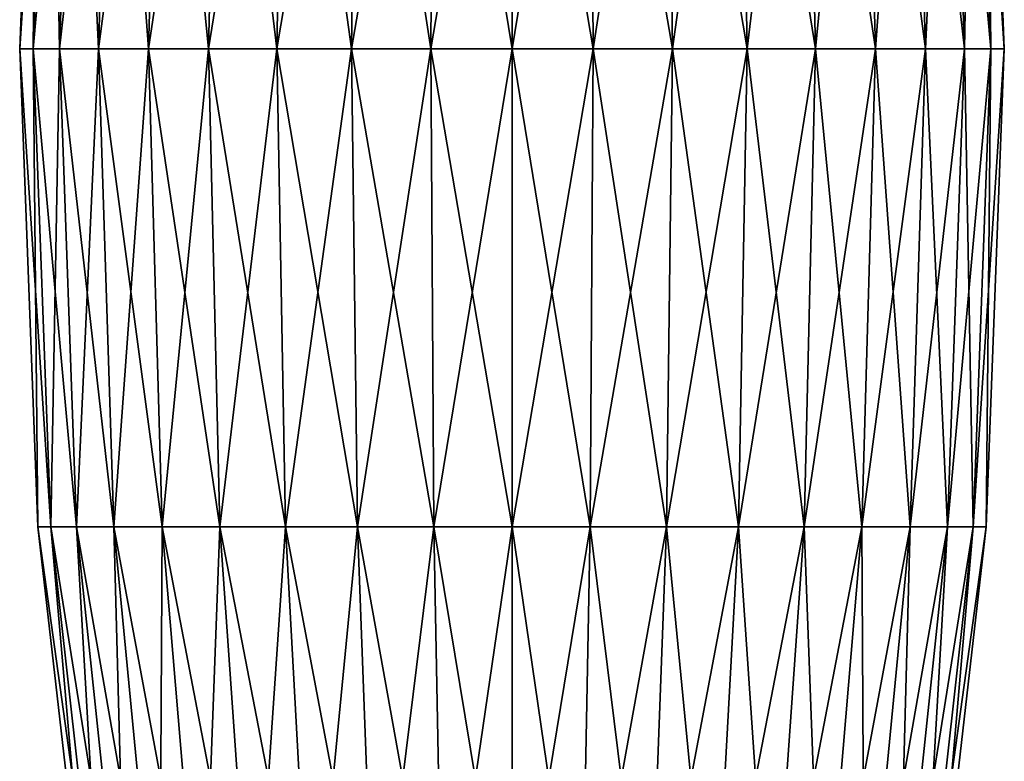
# Model space of a CAD drawing. Header units: millimetres. Extents: x -139 to 139, y -32 to 1264.
# Tile 202 of 256: x 38 to 69, y 722 to 746. Entities that reach past the tile are written whole.
import ezdxf

# ---------------------------------------------------------------- set-up
doc = ezdxf.new("R2010")
doc.units = ezdxf.units.MM
doc.header["$LTSCALE"] = 26.699852
doc.layers.add('325', color=7, linetype='CONTINUOUS')
doc.layers.add('328', color=7, linetype='CONTINUOUS')

msp = doc.modelspace()

# ---------------------------------------------------------------- linework, layer by layer
at = {"layer": '325', "color": 7, "linetype": 'CONTINUOUS'}
for points in [[(53.3, 744.77, 11.15), (55.876, 744.77, 10.937), (53.3, 759.901, 10.576), (53.3, 744.77, 11.15)], [(53.3, 759.901, 10.576), (55.876, 744.77, 10.937), (55.781, 759.901, 10.37), (53.3, 759.901, 10.576)], [(55.876, 744.77, -19.937), (53.3, 744.77, -20.15), (55.781, 759.901, -19.37), (55.876, 744.77, -19.937)], [(55.781, 759.901, -19.37), (53.3, 744.77, -20.15), (53.3, 759.901, -19.576), (55.781, 759.901, -19.37)], [(55.876, 744.77, 10.937), (58.382, 744.77, 10.302), (55.781, 759.901, 10.37), (55.876, 744.77, 10.937)], [(55.781, 759.901, 10.37), (58.382, 744.77, 10.302), (58.195, 759.901, 9.759), (55.781, 759.901, 10.37)], [(58.195, 759.901, -18.759), (55.876, 744.77, -19.937), (55.781, 759.901, -19.37), (58.195, 759.901, -18.759)], [(58.382, 744.77, -19.302), (55.876, 744.77, -19.937), (58.195, 759.901, -18.759), (58.382, 744.77, -19.302)], [(58.382, 744.77, 10.302), (60.749, 744.77, 9.264), (58.195, 759.901, 9.759), (58.382, 744.77, 10.302)], [(58.195, 759.901, 9.759), (60.749, 744.77, 9.264), (60.475, 759.901, 8.759), (58.195, 759.901, 9.759)], [(60.475, 759.901, -17.759), (58.382, 744.77, -19.302), (58.195, 759.901, -18.759), (60.475, 759.901, -17.759)], [(60.749, 744.77, -18.264), (58.382, 744.77, -19.302), (60.475, 759.901, -17.759), (60.749, 744.77, -18.264)], [(60.749, 744.77, 9.264), (62.912, 744.77, 7.85), (60.475, 759.901, 8.759), (60.749, 744.77, 9.264)], [(60.475, 759.901, 8.759), (62.912, 744.77, 7.85), (62.56, 759.901, 7.397), (60.475, 759.901, 8.759)], [(62.56, 759.901, -16.397), (60.749, 744.77, -18.264), (60.475, 759.901, -17.759), (62.56, 759.901, -16.397)], [(62.912, 744.77, -16.85), (60.749, 744.77, -18.264), (62.56, 759.901, -16.397), (62.912, 744.77, -16.85)], [(62.912, 744.77, 7.85), (64.814, 744.77, 6.099), (62.56, 759.901, 7.397), (62.912, 744.77, 7.85)], [(62.56, 759.901, 7.397), (64.814, 744.77, 6.099), (64.391, 759.901, 5.71), (62.56, 759.901, 7.397)], [(64.391, 759.901, -14.71), (62.912, 744.77, -16.85), (62.56, 759.901, -16.397), (64.391, 759.901, -14.71)], [(64.814, 744.77, -15.099), (62.912, 744.77, -16.85), (64.391, 759.901, -14.71), (64.814, 744.77, -15.099)], [(64.814, 744.77, 6.099), (66.402, 744.77, 4.06), (64.391, 759.901, 5.71), (64.814, 744.77, 6.099)], [(64.391, 759.901, 5.71), (66.402, 744.77, 4.06), (65.921, 759.901, 3.746), (64.391, 759.901, 5.71)], [(65.921, 759.901, -12.746), (64.814, 744.77, -15.099), (64.391, 759.901, -14.71), (65.921, 759.901, -12.746)], [(66.402, 744.77, -13.06), (64.814, 744.77, -15.099), (65.921, 759.901, -12.746), (66.402, 744.77, -13.06)], [(66.402, 744.77, 4.06), (67.632, 744.77, 1.787), (65.921, 759.901, 3.746), (66.402, 744.77, 4.06)], [(65.921, 759.901, 3.746), (67.632, 744.77, 1.787), (67.106, 759.901, 1.556), (65.921, 759.901, 3.746)], [(67.106, 759.901, -10.556), (66.402, 744.77, -13.06), (65.921, 759.901, -12.746), (67.106, 759.901, -10.556)], [(67.632, 744.77, -10.787), (66.402, 744.77, -13.06), (67.106, 759.901, -10.556), (67.632, 744.77, -10.787)], [(67.632, 744.77, 1.787), (68.471, 744.77, -0.658), (67.106, 759.901, 1.556), (67.632, 744.77, 1.787)], [(67.106, 759.901, 1.556), (68.471, 744.77, -0.658), (67.914, 759.901, -0.799), (67.106, 759.901, 1.556)], [(67.914, 759.901, -8.201), (67.632, 744.77, -10.787), (67.106, 759.901, -10.556), (67.914, 759.901, -8.201)], [(68.471, 744.77, -8.342), (67.632, 744.77, -10.787), (67.914, 759.901, -8.201), (68.471, 744.77, -8.342)], [(68.471, 744.77, -0.658), (68.897, 744.77, -3.208), (67.914, 759.901, -0.799), (68.471, 744.77, -0.658)], [(67.914, 759.901, -0.799), (68.897, 744.77, -3.208), (68.324, 759.901, -3.255), (67.914, 759.901, -0.799)], [(68.324, 759.901, -5.745), (68.471, 744.77, -8.342), (67.914, 759.901, -8.201), (68.324, 759.901, -5.745)], [(68.897, 744.77, -3.208), (68.897, 744.77, -5.792), (68.324, 759.901, -3.255), (68.897, 744.77, -3.208)], [(68.897, 744.77, -5.792), (68.471, 744.77, -8.342), (68.324, 759.901, -5.745), (68.897, 744.77, -5.792)], [(68.324, 759.901, -3.255), (68.897, 744.77, -5.792), (68.324, 759.901, -5.745), (68.324, 759.901, -3.255)], [(53.3, 729.638, 10.571), (55.781, 729.638, 10.365), (53.3, 744.77, 11.15), (53.3, 729.638, 10.571)], [(53.3, 744.77, 11.15), (55.781, 729.638, 10.365), (55.876, 744.77, 10.937), (53.3, 744.77, 11.15)], [(55.781, 729.638, -19.365), (53.3, 729.638, -19.571), (55.876, 744.77, -19.937), (55.781, 729.638, -19.365)], [(55.876, 744.77, -19.937), (53.3, 729.638, -19.571), (53.3, 744.77, -20.15), (55.876, 744.77, -19.937)], [(55.781, 729.638, 10.365), (58.194, 729.638, 9.754), (55.876, 744.77, 10.937), (55.781, 729.638, 10.365)], [(58.194, 729.638, -18.754), (55.781, 729.638, -19.365), (58.382, 744.77, -19.302), (58.194, 729.638, -18.754)], [(58.382, 744.77, -19.302), (55.781, 729.638, -19.365), (55.876, 744.77, -19.937), (58.382, 744.77, -19.302)], [(55.876, 744.77, 10.937), (58.194, 729.638, 9.754), (58.382, 744.77, 10.302), (55.876, 744.77, 10.937)], [(58.194, 729.638, 9.754), (60.473, 729.638, 8.754), (58.382, 744.77, 10.302), (58.194, 729.638, 9.754)], [(60.473, 729.638, -17.754), (58.194, 729.638, -18.754), (60.749, 744.77, -18.264), (60.473, 729.638, -17.754)], [(60.749, 744.77, -18.264), (58.194, 729.638, -18.754), (58.382, 744.77, -19.302), (60.749, 744.77, -18.264)], [(58.382, 744.77, 10.302), (60.473, 729.638, 8.754), (60.749, 744.77, 9.264), (58.382, 744.77, 10.302)], [(60.473, 729.638, 8.754), (62.557, 729.638, 7.393), (60.749, 744.77, 9.264), (60.473, 729.638, 8.754)], [(62.557, 729.638, -16.393), (60.473, 729.638, -17.754), (62.912, 744.77, -16.85), (62.557, 729.638, -16.393)], [(62.912, 744.77, -16.85), (60.473, 729.638, -17.754), (60.749, 744.77, -18.264), (62.912, 744.77, -16.85)], [(60.749, 744.77, 9.264), (62.557, 729.638, 7.393), (62.912, 744.77, 7.85), (60.749, 744.77, 9.264)], [(62.557, 729.638, 7.393), (64.388, 729.638, 5.707), (62.912, 744.77, 7.85), (62.557, 729.638, 7.393)], [(64.388, 729.638, -14.707), (62.557, 729.638, -16.393), (64.814, 744.77, -15.099), (64.388, 729.638, -14.707)], [(64.814, 744.77, -15.099), (62.557, 729.638, -16.393), (62.912, 744.77, -16.85), (64.814, 744.77, -15.099)], [(62.912, 744.77, 7.85), (64.388, 729.638, 5.707), (64.814, 744.77, 6.099), (62.912, 744.77, 7.85)], [(64.388, 729.638, 5.707), (65.917, 729.638, 3.743), (64.814, 744.77, 6.099), (64.388, 729.638, 5.707)], [(65.917, 729.638, -12.743), (64.388, 729.638, -14.707), (66.402, 744.77, -13.06), (65.917, 729.638, -12.743)], [(66.402, 744.77, -13.06), (64.388, 729.638, -14.707), (64.814, 744.77, -15.099), (66.402, 744.77, -13.06)], [(64.814, 744.77, 6.099), (65.917, 729.638, 3.743), (66.402, 744.77, 4.06), (64.814, 744.77, 6.099)], [(65.917, 729.638, 3.743), (67.102, 729.638, 1.554), (66.402, 744.77, 4.06), (65.917, 729.638, 3.743)], [(67.102, 729.638, -10.554), (65.917, 729.638, -12.743), (67.632, 744.77, -10.787), (67.102, 729.638, -10.554)], [(67.632, 744.77, -10.787), (65.917, 729.638, -12.743), (66.402, 744.77, -13.06), (67.632, 744.77, -10.787)], [(66.402, 744.77, 4.06), (67.102, 729.638, 1.554), (67.632, 744.77, 1.787), (66.402, 744.77, 4.06)], [(67.102, 729.638, 1.554), (67.91, 729.638, -0.8), (67.632, 744.77, 1.787), (67.102, 729.638, 1.554)], [(67.91, 729.638, -8.2), (67.102, 729.638, -10.554), (68.471, 744.77, -8.342), (67.91, 729.638, -8.2)], [(68.471, 744.77, -8.342), (67.102, 729.638, -10.554), (67.632, 744.77, -10.787), (68.471, 744.77, -8.342)], [(67.632, 744.77, 1.787), (67.91, 729.638, -0.8), (68.471, 744.77, -0.658), (67.632, 744.77, 1.787)], [(67.91, 729.638, -0.8), (68.319, 729.638, -3.255), (68.471, 744.77, -0.658), (67.91, 729.638, -0.8)], [(68.319, 729.638, -5.745), (67.91, 729.638, -8.2), (68.897, 744.77, -5.792), (68.319, 729.638, -5.745)], [(68.897, 744.77, -5.792), (67.91, 729.638, -8.2), (68.471, 744.77, -8.342), (68.897, 744.77, -5.792)], [(68.319, 729.638, -3.255), (68.319, 729.638, -5.745), (68.897, 744.77, -3.208), (68.319, 729.638, -3.255)], [(68.471, 744.77, -0.658), (68.319, 729.638, -3.255), (68.897, 744.77, -3.208), (68.471, 744.77, -0.658)], [(68.897, 744.77, -3.208), (68.319, 729.638, -5.745), (68.897, 744.77, -5.792), (68.897, 744.77, -3.208)], [(53.3, 714.595, 8.842), (55.496, 714.595, 8.66), (53.3, 729.638, 10.571), (53.3, 714.595, 8.842)], [(53.3, 729.638, 10.571), (55.496, 714.595, 8.66), (55.781, 729.638, 10.365), (53.3, 729.638, 10.571)], [(55.496, 714.595, -17.66), (53.3, 714.595, -17.842), (55.781, 729.638, -19.365), (55.496, 714.595, -17.66)], [(55.781, 729.638, -19.365), (53.3, 714.595, -17.842), (53.3, 729.638, -19.571), (55.781, 729.638, -19.365)], [(55.496, 714.595, 8.66), (57.632, 714.595, 8.119), (55.781, 729.638, 10.365), (55.496, 714.595, 8.66)], [(57.632, 714.595, -17.119), (55.496, 714.595, -17.66), (58.194, 729.638, -18.754), (57.632, 714.595, -17.119)], [(58.194, 729.638, -18.754), (55.496, 714.595, -17.66), (55.781, 729.638, -19.365), (58.194, 729.638, -18.754)], [(55.781, 729.638, 10.365), (57.632, 714.595, 8.119), (58.194, 729.638, 9.754), (55.781, 729.638, 10.365)], [(57.632, 714.595, 8.119), (59.65, 714.595, 7.234), (58.194, 729.638, 9.754), (57.632, 714.595, 8.119)], [(59.65, 714.595, -16.234), (57.632, 714.595, -17.119), (60.473, 729.638, -17.754), (59.65, 714.595, -16.234)], [(60.473, 729.638, -17.754), (57.632, 714.595, -17.119), (58.194, 729.638, -18.754), (60.473, 729.638, -17.754)], [(58.194, 729.638, 9.754), (59.65, 714.595, 7.234), (60.473, 729.638, 8.754), (58.194, 729.638, 9.754)], [(59.65, 714.595, 7.234), (61.495, 714.595, 6.028), (60.473, 729.638, 8.754), (59.65, 714.595, 7.234)], [(61.495, 714.595, -15.028), (59.65, 714.595, -16.234), (62.557, 729.638, -16.393), (61.495, 714.595, -15.028)], [(62.557, 729.638, -16.393), (59.65, 714.595, -16.234), (60.473, 729.638, -17.754), (62.557, 729.638, -16.393)], [(60.473, 729.638, 8.754), (61.495, 714.595, 6.028), (62.557, 729.638, 7.393), (60.473, 729.638, 8.754)], [(61.495, 714.595, 6.028), (63.116, 714.595, 4.536), (62.557, 729.638, 7.393), (61.495, 714.595, 6.028)], [(63.116, 714.595, -13.536), (61.495, 714.595, -15.028), (64.388, 729.638, -14.707), (63.116, 714.595, -13.536)], [(64.388, 729.638, -14.707), (61.495, 714.595, -15.028), (62.557, 729.638, -16.393), (64.388, 729.638, -14.707)], [(62.557, 729.638, 7.393), (63.116, 714.595, 4.536), (64.388, 729.638, 5.707), (62.557, 729.638, 7.393)], [(63.116, 714.595, 4.536), (64.469, 714.595, 2.797), (64.388, 729.638, 5.707), (63.116, 714.595, 4.536)], [(64.469, 714.595, -11.797), (63.116, 714.595, -13.536), (65.917, 729.638, -12.743), (64.469, 714.595, -11.797)], [(65.917, 729.638, -12.743), (63.116, 714.595, -13.536), (64.388, 729.638, -14.707), (65.917, 729.638, -12.743)], [(64.388, 729.638, 5.707), (64.469, 714.595, 2.797), (65.917, 729.638, 3.743), (64.388, 729.638, 5.707)], [(64.469, 714.595, 2.797), (65.518, 714.595, 0.859), (65.917, 729.638, 3.743), (64.469, 714.595, 2.797)], [(65.518, 714.595, -9.859), (64.469, 714.595, -11.797), (67.102, 729.638, -10.554), (65.518, 714.595, -9.859)], [(67.102, 729.638, -10.554), (64.469, 714.595, -11.797), (65.917, 729.638, -12.743), (67.102, 729.638, -10.554)], [(65.518, 714.595, 0.859), (66.233, 714.595, -1.225), (67.102, 729.638, 1.554), (65.518, 714.595, 0.859)], [(65.917, 729.638, 3.743), (65.518, 714.595, 0.859), (67.102, 729.638, 1.554), (65.917, 729.638, 3.743)], [(66.233, 714.595, -7.775), (65.518, 714.595, -9.859), (67.91, 729.638, -8.2), (66.233, 714.595, -7.775)], [(67.91, 729.638, -8.2), (65.518, 714.595, -9.859), (67.102, 729.638, -10.554), (67.91, 729.638, -8.2)], [(66.233, 714.595, -1.225), (66.596, 714.595, -3.398), (67.91, 729.638, -0.8), (66.233, 714.595, -1.225)], [(67.102, 729.638, 1.554), (66.233, 714.595, -1.225), (67.91, 729.638, -0.8), (67.102, 729.638, 1.554)], [(66.596, 714.595, -5.602), (66.233, 714.595, -7.775), (68.319, 729.638, -5.745), (66.596, 714.595, -5.602)], [(68.319, 729.638, -5.745), (66.233, 714.595, -7.775), (67.91, 729.638, -8.2), (68.319, 729.638, -5.745)], [(66.596, 714.595, -3.398), (66.596, 714.595, -5.602), (68.319, 729.638, -3.255), (66.596, 714.595, -3.398)], [(67.91, 729.638, -0.8), (66.596, 714.595, -3.398), (68.319, 729.638, -3.255), (67.91, 729.638, -0.8)], [(68.319, 729.638, -3.255), (66.596, 714.595, -5.602), (68.319, 729.638, -5.745), (68.319, 729.638, -3.255)]]:
    msp.add_3dface(points, dxfattribs=at)
at = {"layer": '328', "color": 7, "linetype": 'CONTINUOUS'}
for points in [[(38.276, 759.901, -3.255), (38.276, 759.901, -5.745), (37.703, 744.77, -3.208), (38.276, 759.901, -3.255)], [(38.129, 744.77, -0.658), (38.276, 759.901, -3.255), (37.703, 744.77, -3.208), (38.129, 744.77, -0.658)], [(38.276, 759.901, -5.745), (38.686, 759.901, -8.201), (37.703, 744.77, -5.792), (38.276, 759.901, -5.745)], [(37.703, 744.77, -3.208), (38.276, 759.901, -5.745), (37.703, 744.77, -5.792), (37.703, 744.77, -3.208)], [(37.703, 744.77, -5.792), (38.686, 759.901, -8.201), (38.129, 744.77, -8.342), (37.703, 744.77, -5.792)], [(38.686, 759.901, -0.799), (38.276, 759.901, -3.255), (38.129, 744.77, -0.658), (38.686, 759.901, -0.799)], [(38.968, 744.77, 1.787), (38.686, 759.901, -0.799), (38.129, 744.77, -0.658), (38.968, 744.77, 1.787)], [(38.686, 759.901, -8.201), (39.494, 759.901, -10.556), (38.129, 744.77, -8.342), (38.686, 759.901, -8.201)], [(38.129, 744.77, -8.342), (39.494, 759.901, -10.556), (38.968, 744.77, -10.787), (38.129, 744.77, -8.342)], [(39.494, 759.901, 1.556), (38.686, 759.901, -0.799), (38.968, 744.77, 1.787), (39.494, 759.901, 1.556)], [(40.198, 744.77, 4.06), (39.494, 759.901, 1.556), (38.968, 744.77, 1.787), (40.198, 744.77, 4.06)], [(39.494, 759.901, -10.556), (40.679, 759.901, -12.746), (38.968, 744.77, -10.787), (39.494, 759.901, -10.556)], [(38.968, 744.77, -10.787), (40.679, 759.901, -12.746), (40.198, 744.77, -13.06), (38.968, 744.77, -10.787)], [(40.679, 759.901, 3.746), (39.494, 759.901, 1.556), (40.198, 744.77, 4.06), (40.679, 759.901, 3.746)], [(41.786, 744.77, 6.099), (40.679, 759.901, 3.746), (40.198, 744.77, 4.06), (41.786, 744.77, 6.099)], [(40.679, 759.901, -12.746), (42.209, 759.901, -14.71), (40.198, 744.77, -13.06), (40.679, 759.901, -12.746)], [(40.198, 744.77, -13.06), (42.209, 759.901, -14.71), (41.786, 744.77, -15.099), (40.198, 744.77, -13.06)], [(42.209, 759.901, 5.71), (40.679, 759.901, 3.746), (41.786, 744.77, 6.099), (42.209, 759.901, 5.71)], [(43.688, 744.77, 7.85), (42.209, 759.901, 5.71), (41.786, 744.77, 6.099), (43.688, 744.77, 7.85)], [(42.209, 759.901, -14.71), (44.04, 759.901, -16.397), (41.786, 744.77, -15.099), (42.209, 759.901, -14.71)], [(41.786, 744.77, -15.099), (44.04, 759.901, -16.397), (43.688, 744.77, -16.85), (41.786, 744.77, -15.099)], [(44.04, 759.901, 7.397), (42.209, 759.901, 5.71), (43.688, 744.77, 7.85), (44.04, 759.901, 7.397)], [(45.851, 744.77, 9.264), (44.04, 759.901, 7.397), (43.688, 744.77, 7.85), (45.851, 744.77, 9.264)], [(44.04, 759.901, -16.397), (46.125, 759.901, -17.759), (43.688, 744.77, -16.85), (44.04, 759.901, -16.397)], [(43.688, 744.77, -16.85), (46.125, 759.901, -17.759), (45.851, 744.77, -18.264), (43.688, 744.77, -16.85)], [(46.125, 759.901, 8.759), (44.04, 759.901, 7.397), (45.851, 744.77, 9.264), (46.125, 759.901, 8.759)], [(48.218, 744.77, 10.302), (46.125, 759.901, 8.759), (45.851, 744.77, 9.264), (48.218, 744.77, 10.302)], [(46.125, 759.901, -17.759), (48.405, 759.901, -18.759), (45.851, 744.77, -18.264), (46.125, 759.901, -17.759)], [(45.851, 744.77, -18.264), (48.405, 759.901, -18.759), (48.218, 744.77, -19.302), (45.851, 744.77, -18.264)], [(48.405, 759.901, 9.759), (46.125, 759.901, 8.759), (48.218, 744.77, 10.302), (48.405, 759.901, 9.759)], [(50.724, 744.77, 10.937), (48.405, 759.901, 9.759), (48.218, 744.77, 10.302), (50.724, 744.77, 10.937)], [(48.405, 759.901, -18.759), (50.819, 759.901, -19.37), (48.218, 744.77, -19.302), (48.405, 759.901, -18.759)], [(48.218, 744.77, -19.302), (50.819, 759.901, -19.37), (50.724, 744.77, -19.937), (48.218, 744.77, -19.302)], [(50.819, 759.901, 10.37), (48.405, 759.901, 9.759), (50.724, 744.77, 10.937), (50.819, 759.901, 10.37)], [(53.3, 744.77, 11.15), (50.819, 759.901, 10.37), (50.724, 744.77, 10.937), (53.3, 744.77, 11.15)], [(53.3, 759.901, -19.576), (53.3, 744.77, -20.15), (50.724, 744.77, -19.937), (53.3, 759.901, -19.576)], [(50.819, 759.901, -19.37), (53.3, 759.901, -19.576), (50.724, 744.77, -19.937), (50.819, 759.901, -19.37)], [(53.3, 744.77, 11.15), (53.3, 759.901, 10.576), (50.819, 759.901, 10.37), (53.3, 744.77, 11.15)], [(38.129, 744.77, -0.658), (37.703, 744.77, -3.208), (38.69, 729.638, -0.8), (38.129, 744.77, -0.658)], [(37.703, 744.77, -3.208), (37.703, 744.77, -5.792), (38.281, 729.638, -3.255), (37.703, 744.77, -3.208)], [(38.69, 729.638, -0.8), (37.703, 744.77, -3.208), (38.281, 729.638, -3.255), (38.69, 729.638, -0.8)], [(37.703, 744.77, -5.792), (38.129, 744.77, -8.342), (38.281, 729.638, -5.745), (37.703, 744.77, -5.792)], [(38.281, 729.638, -3.255), (37.703, 744.77, -5.792), (38.281, 729.638, -5.745), (38.281, 729.638, -3.255)], [(38.968, 744.77, 1.787), (38.129, 744.77, -0.658), (39.498, 729.638, 1.554), (38.968, 744.77, 1.787)], [(39.498, 729.638, 1.554), (38.129, 744.77, -0.658), (38.69, 729.638, -0.8), (39.498, 729.638, 1.554)], [(38.129, 744.77, -8.342), (38.968, 744.77, -10.787), (38.69, 729.638, -8.2), (38.129, 744.77, -8.342)], [(38.281, 729.638, -5.745), (38.129, 744.77, -8.342), (38.69, 729.638, -8.2), (38.281, 729.638, -5.745)], [(38.69, 729.638, -8.2), (38.968, 744.77, -10.787), (39.498, 729.638, -10.554), (38.69, 729.638, -8.2)], [(40.198, 744.77, 4.06), (38.968, 744.77, 1.787), (40.683, 729.638, 3.743), (40.198, 744.77, 4.06)], [(40.683, 729.638, 3.743), (38.968, 744.77, 1.787), (39.498, 729.638, 1.554), (40.683, 729.638, 3.743)], [(38.968, 744.77, -10.787), (40.198, 744.77, -13.06), (39.498, 729.638, -10.554), (38.968, 744.77, -10.787)], [(39.498, 729.638, -10.554), (40.198, 744.77, -13.06), (40.683, 729.638, -12.743), (39.498, 729.638, -10.554)], [(41.786, 744.77, 6.099), (40.198, 744.77, 4.06), (42.212, 729.638, 5.707), (41.786, 744.77, 6.099)], [(42.212, 729.638, 5.707), (40.198, 744.77, 4.06), (40.683, 729.638, 3.743), (42.212, 729.638, 5.707)], [(40.198, 744.77, -13.06), (41.786, 744.77, -15.099), (40.683, 729.638, -12.743), (40.198, 744.77, -13.06)], [(40.683, 729.638, -12.743), (41.786, 744.77, -15.099), (42.212, 729.638, -14.707), (40.683, 729.638, -12.743)], [(43.688, 744.77, 7.85), (41.786, 744.77, 6.099), (44.043, 729.638, 7.393), (43.688, 744.77, 7.85)], [(44.043, 729.638, 7.393), (41.786, 744.77, 6.099), (42.212, 729.638, 5.707), (44.043, 729.638, 7.393)], [(41.786, 744.77, -15.099), (43.688, 744.77, -16.85), (42.212, 729.638, -14.707), (41.786, 744.77, -15.099)], [(42.212, 729.638, -14.707), (43.688, 744.77, -16.85), (44.043, 729.638, -16.393), (42.212, 729.638, -14.707)], [(45.851, 744.77, 9.264), (43.688, 744.77, 7.85), (46.127, 729.638, 8.754), (45.851, 744.77, 9.264)], [(46.127, 729.638, 8.754), (43.688, 744.77, 7.85), (44.043, 729.638, 7.393), (46.127, 729.638, 8.754)], [(43.688, 744.77, -16.85), (45.851, 744.77, -18.264), (44.043, 729.638, -16.393), (43.688, 744.77, -16.85)], [(44.043, 729.638, -16.393), (45.851, 744.77, -18.264), (46.127, 729.638, -17.754), (44.043, 729.638, -16.393)], [(48.218, 744.77, 10.302), (45.851, 744.77, 9.264), (48.406, 729.638, 9.754), (48.218, 744.77, 10.302)], [(48.406, 729.638, 9.754), (45.851, 744.77, 9.264), (46.127, 729.638, 8.754), (48.406, 729.638, 9.754)], [(45.851, 744.77, -18.264), (48.218, 744.77, -19.302), (46.127, 729.638, -17.754), (45.851, 744.77, -18.264)], [(46.127, 729.638, -17.754), (48.218, 744.77, -19.302), (48.406, 729.638, -18.754), (46.127, 729.638, -17.754)], [(50.724, 744.77, 10.937), (48.218, 744.77, 10.302), (50.819, 729.638, 10.365), (50.724, 744.77, 10.937)], [(50.819, 729.638, 10.365), (48.218, 744.77, 10.302), (48.406, 729.638, 9.754), (50.819, 729.638, 10.365)], [(48.218, 744.77, -19.302), (50.724, 744.77, -19.937), (48.406, 729.638, -18.754), (48.218, 744.77, -19.302)], [(48.406, 729.638, -18.754), (50.724, 744.77, -19.937), (50.819, 729.638, -19.365), (48.406, 729.638, -18.754)], [(53.3, 729.638, 10.571), (53.3, 744.77, 11.15), (50.724, 744.77, 10.937), (53.3, 729.638, 10.571)], [(53.3, 729.638, 10.571), (50.724, 744.77, 10.937), (50.819, 729.638, 10.365), (53.3, 729.638, 10.571)], [(50.724, 744.77, -19.937), (53.3, 744.77, -20.15), (50.819, 729.638, -19.365), (50.724, 744.77, -19.937)], [(53.3, 744.77, -20.15), (53.3, 729.638, -19.571), (50.819, 729.638, -19.365), (53.3, 744.77, -20.15)], [(38.69, 729.638, -0.8), (38.281, 729.638, -3.255), (40.367, 714.595, -1.225), (38.69, 729.638, -0.8)], [(38.281, 729.638, -3.255), (38.281, 729.638, -5.745), (40.004, 714.595, -3.398), (38.281, 729.638, -3.255)], [(40.367, 714.595, -1.225), (38.281, 729.638, -3.255), (40.004, 714.595, -3.398), (40.367, 714.595, -1.225)], [(38.281, 729.638, -5.745), (38.69, 729.638, -8.2), (40.004, 714.595, -5.602), (38.281, 729.638, -5.745)], [(40.004, 714.595, -3.398), (38.281, 729.638, -5.745), (40.004, 714.595, -5.602), (40.004, 714.595, -3.398)], [(39.498, 729.638, 1.554), (38.69, 729.638, -0.8), (41.082, 714.595, 0.859), (39.498, 729.638, 1.554)], [(41.082, 714.595, 0.859), (38.69, 729.638, -0.8), (40.367, 714.595, -1.225), (41.082, 714.595, 0.859)], [(38.69, 729.638, -8.2), (39.498, 729.638, -10.554), (40.367, 714.595, -7.775), (38.69, 729.638, -8.2)], [(40.004, 714.595, -5.602), (38.69, 729.638, -8.2), (40.367, 714.595, -7.775), (40.004, 714.595, -5.602)], [(40.683, 729.638, 3.743), (39.498, 729.638, 1.554), (42.131, 714.595, 2.797), (40.683, 729.638, 3.743)], [(42.131, 714.595, 2.797), (39.498, 729.638, 1.554), (41.082, 714.595, 0.859), (42.131, 714.595, 2.797)], [(39.498, 729.638, -10.554), (40.683, 729.638, -12.743), (41.082, 714.595, -9.859), (39.498, 729.638, -10.554)], [(40.367, 714.595, -7.775), (39.498, 729.638, -10.554), (41.082, 714.595, -9.859), (40.367, 714.595, -7.775)], [(42.212, 729.638, 5.707), (40.683, 729.638, 3.743), (43.484, 714.595, 4.536), (42.212, 729.638, 5.707)], [(43.484, 714.595, 4.536), (40.683, 729.638, 3.743), (42.131, 714.595, 2.797), (43.484, 714.595, 4.536)], [(40.683, 729.638, -12.743), (42.212, 729.638, -14.707), (42.131, 714.595, -11.797), (40.683, 729.638, -12.743)], [(41.082, 714.595, -9.859), (40.683, 729.638, -12.743), (42.131, 714.595, -11.797), (41.082, 714.595, -9.859)], [(42.131, 714.595, -11.797), (42.212, 729.638, -14.707), (43.484, 714.595, -13.536), (42.131, 714.595, -11.797)], [(44.043, 729.638, 7.393), (42.212, 729.638, 5.707), (45.105, 714.595, 6.028), (44.043, 729.638, 7.393)], [(45.105, 714.595, 6.028), (42.212, 729.638, 5.707), (43.484, 714.595, 4.536), (45.105, 714.595, 6.028)], [(42.212, 729.638, -14.707), (44.043, 729.638, -16.393), (43.484, 714.595, -13.536), (42.212, 729.638, -14.707)], [(43.484, 714.595, -13.536), (44.043, 729.638, -16.393), (45.105, 714.595, -15.028), (43.484, 714.595, -13.536)], [(46.127, 729.638, 8.754), (44.043, 729.638, 7.393), (46.95, 714.595, 7.234), (46.127, 729.638, 8.754)], [(46.95, 714.595, 7.234), (44.043, 729.638, 7.393), (45.105, 714.595, 6.028), (46.95, 714.595, 7.234)], [(44.043, 729.638, -16.393), (46.127, 729.638, -17.754), (45.105, 714.595, -15.028), (44.043, 729.638, -16.393)], [(45.105, 714.595, -15.028), (46.127, 729.638, -17.754), (46.95, 714.595, -16.234), (45.105, 714.595, -15.028)], [(48.406, 729.638, 9.754), (46.127, 729.638, 8.754), (48.968, 714.595, 8.119), (48.406, 729.638, 9.754)], [(48.968, 714.595, 8.119), (46.127, 729.638, 8.754), (46.95, 714.595, 7.234), (48.968, 714.595, 8.119)], [(46.127, 729.638, -17.754), (48.406, 729.638, -18.754), (46.95, 714.595, -16.234), (46.127, 729.638, -17.754)], [(46.95, 714.595, -16.234), (48.406, 729.638, -18.754), (48.968, 714.595, -17.119), (46.95, 714.595, -16.234)], [(50.819, 729.638, 10.365), (48.406, 729.638, 9.754), (51.104, 714.595, 8.66), (50.819, 729.638, 10.365)], [(51.104, 714.595, 8.66), (48.406, 729.638, 9.754), (48.968, 714.595, 8.119), (51.104, 714.595, 8.66)], [(48.406, 729.638, -18.754), (50.819, 729.638, -19.365), (48.968, 714.595, -17.119), (48.406, 729.638, -18.754)], [(48.968, 714.595, -17.119), (50.819, 729.638, -19.365), (51.104, 714.595, -17.66), (48.968, 714.595, -17.119)], [(53.3, 714.595, 8.842), (53.3, 729.638, 10.571), (50.819, 729.638, 10.365), (53.3, 714.595, 8.842)], [(53.3, 714.595, 8.842), (50.819, 729.638, 10.365), (51.104, 714.595, 8.66), (53.3, 714.595, 8.842)], [(50.819, 729.638, -19.365), (53.3, 729.638, -19.571), (51.104, 714.595, -17.66), (50.819, 729.638, -19.365)], [(53.3, 729.638, -19.571), (53.3, 714.595, -17.842), (51.104, 714.595, -17.66), (53.3, 729.638, -19.571)]]:
    msp.add_3dface(points, dxfattribs=at)

doc.saveas('drawing.dxf')
